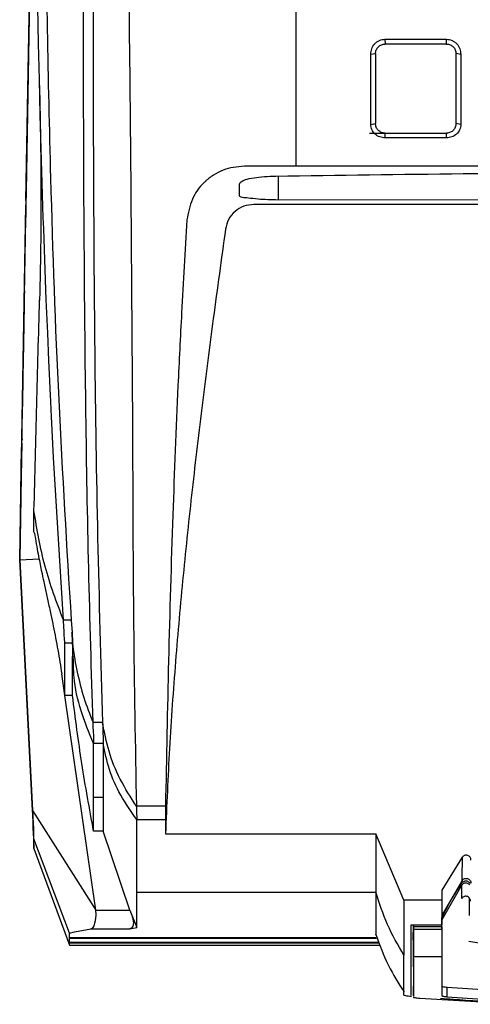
# Model space of a CAD drawing. Extents: x 594 to 1520, y 236 to 1207.
# Tile 42 of 71: x 995 to 1042, y 928 to 1031. Entities that reach past the tile are written whole.
import ezdxf

# ---------------------------------------------------------------- set-up
doc = ezdxf.new("R2010")
doc.units = 0
doc.header["$LTSCALE"] = 5
doc.layers.get('0').update_dxf_attribs({"linetype": 'CONTINUOUS'})

msp = doc.modelspace()

# ---------------------------------------------------------------- linework, layer by layer
at = {"color": 7, "linetype": 'Continuous'}
for p, q in [((995.89, 1012.12), (996.36, 1038.73)), ((995.89, 1012.12), (996.36, 1038.73)), ((996.32, 1036.84), (995.91, 1013.05)), ((1033.35, 1028.94), (1039.76, 1028.94)), ((1033.35, 1028.94), (1033.37, 1028.44)), ((1039.77, 1028.44), (1033.37, 1028.44)), ((1039.77, 1028.44), (1039.76, 1028.94)), ((1031.87, 1027.37), (1032.37, 1027.44)), ((1031.87, 1020.06), (1031.87, 1027.37)), ((1032.37, 1027.44), (1032.37, 1020.14)), ((1041.27, 1027.36), (1040.77, 1027.44)), ((1040.77, 1020.14), (1040.77, 1027.44)), ((1041.27, 1027.36), (1041.27, 1020.05)), ((1031.87, 1020.06), (1032.37, 1020.14)), ((1041.27, 1020.05), (1040.77, 1020.14)), ((1031.74, 1019.14), (1039.84, 1019.14)), ((1033.36, 1018.65), (1033.37, 1019.14)), ((1033.37, 1019.14), (1039.77, 1019.14)), ((1039.76, 1018.65), (1039.77, 1019.14)), ((1039.76, 1018.65), (1033.36, 1018.65)), ((1061.07, 1015.71), (1032.39, 1015.71)), ((1018.19, 1012.61), (1018.19, 1013.85)), ((995.46, 987.31), (995.88, 1011.62)), ((995.46, 987.31), (995.88, 1011.62)), ((1061.07, 1012.22), (1022.19, 1012.17)), ((995.86, 1010.26), (995.44, 986.33)), ((995.49, 989.26), (995.53, 991.41)), ((995.53, 991.41), (995.52, 990.64)), ((995.53, 991.41), (995.54, 991.79)), ((995.24, 974.65), (995.44, 986.33)), ((995.45, 986.8), (995.39, 983.37)), ((995.44, 986.33), (995.44, 986.2)), ((995.43, 985.51), (995.24, 974.65)), ((996.8, 977.36), (996.73, 977.58)), ((995.24, 974.65), (997.26, 974.74)), ((995.24, 974.65), (996.58, 948.52)), ((995.24, 974.65), (995.24, 974.65)), ((996.58, 948.5), (995.24, 974.65)), ((995.24, 974.65), (995.24, 974.65)), ((1000.61, 968.34), (999.81, 968.34)), ((1000.61, 968.34), (1000.7, 967.07)), ((999.95, 965.97), (1000.75, 965.97)), ((1000.84, 964.09), (1000.82, 964.58)), ((999.95, 960.48), (999.62, 962.75)), ((1000.75, 960.48), (999.95, 960.48)), ((1003.19, 938.11), (999.95, 960.48)), ((1003.89, 957.67), (1002.89, 957.67)), ((1003.95, 955.49), (1002.95, 955.49)), ((1002.95, 949.89), (1003.95, 949.89)), ((1010.45, 948.95), (1007.41, 948.95)), ((996.63, 947.32), (996.57, 948.65)), ((996.58, 948.5), (1003.19, 938.11)), ((1007.45, 947.55), (1010.45, 947.55)), ((1010.45, 947.55), (1010.45, 946.08)), ((996.68, 946.56), (996.68, 946.2)), ((996.68, 946.2), (996.68, 945.71)), ((1003.95, 946.35), (1002.95, 946.35)), ((1006.73, 938.11), (1003.95, 946.35)), ((1010.45, 946.08), (1032.39, 946.08)), ((1035.32, 939.15), (1032.39, 946.08)), ((996.68, 945.71), (996.68, 945.5)), ((996.68, 945.49), (996.73, 944.57)), ((996.73, 945.2), (996.73, 945.56)), ((1000.45, 935.69), (996.73, 945.56)), ((996.71, 944.54), (1000.45, 934.47)), ((1039.32, 940.18), (1041.43, 943.64)), ((1041.38, 940.73), (1039.29, 937.1)), ((1041.42, 941.21), (1039.32, 937.6)), ((1007.45, 939.99), (1032.39, 939.99)), ((1039.32, 939.15), (1039.32, 940.18)), ((1039.32, 939.15), (1035.32, 939.15)), ((1039.32, 936.59), (1039.32, 939.15)), ((1042.17, 938.51), (1042.17, 939.37)), ((1003.19, 938.11), (1006.73, 938.11)), ((1006.73, 938.11), (1007.45, 936.3)), ((1036.09, 936.59), (1039.32, 936.59)), ((1036.09, 933.42), (1036.09, 936.59)), ((1036.29, 936.59), (1036.29, 935.76)), ((1036.32, 936.59), (1036.32, 936.35)), ((1036.32, 936.59), (1036.32, 936.12)), ((1039.29, 937.31), (1039.29, 937.1)), ((1039.29, 936.35), (1039.29, 937.31)), ((1039.29, 936.08), (1039.29, 937.1)), ((1000.45, 935.71), (1000.94, 935.86)), ((1000.45, 935.69), (1000.45, 935.71)), ((1000.45, 935.21), (1000.45, 935.69)), ((1000.94, 935.86), (1002.67, 936.15)), ((1002.67, 936.15), (1006.73, 936.15)), ((1006.73, 936.15), (1007.45, 936.3)), ((1032.39, 936.3), (1032.39, 935.71)), ((1032.39, 935.71), (1032.39, 935.6)), ((1036.32, 935.76), (1036.29, 935.76)), ((1036.32, 936.35), (1036.32, 936.08)), ((1039.29, 936.35), (1036.32, 936.35)), ((1036.32, 935.76), (1036.32, 936.12)), ((1039.29, 936.08), (1036.32, 936.08)), ((1036.32, 936.08), (1036.32, 933.22)), ((1039.29, 936.35), (1039.29, 936.08)), ((1039.29, 936.08), (1039.29, 933.22)), ((1032.39, 935.21), (1000.45, 935.21)), ((1000.45, 935.21), (1000.45, 935.17)), ((1000.45, 934.74), (1000.45, 935.17)), ((1000.45, 935.17), (1032.46, 935.17)), ((1000.45, 934.74), (1000.45, 934.71)), ((1032.73, 934.74), (1000.45, 934.74)), ((1000.45, 934.51), (1000.45, 934.71)), ((1000.45, 934.71), (1032.75, 934.71)), ((1000.45, 934.46), (1032.85, 934.46)), ((1036.3, 934.17), (1036.32, 930.16)), ((1036.32, 933.08), (1036.32, 934.09)), ((1039.29, 933.22), (1036.32, 933.22)), ((1036.32, 933.08), (1036.32, 933.22)), ((1036.32, 929.16), (1036.32, 930.16)), ((1039.29, 930.19), (1039.29, 929.18)), ((1039.82, 930.07), (1039.85, 930.07)), ((1039.82, 930.07), (1039.82, 929.07)), ((1039.85, 930.07), (1051.49, 929.31)), ((1036.32, 929.11), (1036.32, 929.04)), ((1036.32, 929.04), (1036.32, 929.04)), ((1036.99, 928.92), (1047.49, 928.29)), ((1039.82, 929.07), (1051.49, 928.31))]:
    msp.add_line(p, q, dxfattribs=at)
at = {"color": 8, "linetype": 'Continuous'}
for p, q in [((1022.19, 1014.67), (1022.19, 1012.17)), ((1036.32, 936.59), (1036.32, 936.08)), ((1036.29, 935.77), (1036.3, 934.17)), ((1036.32, 934.09), (1036.31, 935.76)), ((1036.32, 929.04), (1036.32, 929.04))]:
    msp.add_line(p, q, dxfattribs=at)
at = {"color": 7, "linetype": 'Continuous', "flags": 128}
msp.add_lwpolyline([(999.81, 968.34), (999.1, 979.66), (998.78, 985.33), (998.63, 988.17), (998.56, 989.59), (998.53, 990.3), (998.51, 990.65), (998.5, 990.83), (998.49, 990.92), (998.49, 990.96), (998.49, 990.99), (998.49, 991), (998.49, 991), (998.49, 991.01), (998.49, 991.01), (998.49, 991.01), (998.49, 991.01), (998.49, 991.01), (998.49, 991.01), (998.49, 991.01), (998.49, 991.01), (998.49, 991.01), (998.49, 991.01), (998.49, 991.01), (998.49, 991.01), (998.49, 991.02), (998.49, 991.04), (998.49, 991.09), (998.48, 991.26), (998.45, 991.76), (998.38, 993.32), (998.28, 995.45), (998.16, 998.27), (998.01, 1001.77), (997.85, 1005.97), (997.81, 1007.01), (997.78, 1008.08), (997.74, 1009.19), (997.7, 1010.33), (997.66, 1011.51), (997.62, 1012.72), (997.58, 1013.97), (997.48, 1017.48), (997.38, 1021.07), (997.29, 1024.75), (997.2, 1028.51), (997.12, 1032.37)], dxfattribs=at)
at = {"color": 7, "linetype": 'Continuous'}
for points, knots in [([(997.83, 1061.07), (997.85, 1055.87), (997.89, 1045.48), (998.09, 1029.95), (998.49, 1011.88), (999.21, 991.32), (1000.14, 976), (1000.61, 968.34)], [0, 0, 0, 0, 0.1666611, 0.3333308, 0.5000068, 0.7500017, 1, 1, 1, 1]), ([(1002.89, 957.67), (1002.73, 963.01), (1002.41, 973.7), (1002.13, 989.88), (1001.94, 1008.84), (1001.88, 1030.63), (1001.89, 1047.06), (1001.9, 1055.27)], [0, 0, 0, 0, 0.166673, 0.333369, 0.500062, 0.750029, 1, 1, 1, 1]), ([(1002.9, 1051.77), (1002.89, 1046.37), (1002.89, 1034.39), (1002.91, 1015.92), (1003.04, 996.37), (1003.32, 976.92), (1003.7, 964.09), (1003.89, 957.67)], [0, 0, 0, 0, 0.170529, 0.377859, 0.585229, 0.79263, 1, 1, 1, 1]), ([(1006.45, 1044.9), (1006.55, 1038.41), (1006.74, 1025.42), (1006.88, 1006.09), (1007.03, 986.9), (1007.07, 967.84), (1007.3, 955.25), (1007.41, 948.95)], [0, 0, 0, 0, 0.199988, 0.400001, 0.599999, 0.799992, 1, 1, 1, 1]), ([(1024.07, 1015.71), (1024.07, 1019.72), (1024.07, 1027.75), (1024.07, 1035.82), (1024.07, 1039.86)], [0, 0, 0, 0, 0.500008, 1, 1, 1, 1]), ([(1031.87, 1027.37), (1031.89, 1027.57), (1031.93, 1027.97), (1032.2, 1028.4), (1032.5, 1028.67), (1032.76, 1028.82), (1033.05, 1028.92), (1033.25, 1028.93), (1033.35, 1028.94)], [0, 0, 0, 0, 0.249884, 0.499198, 0.624336, 0.749504, 0.874715, 1, 1, 1, 1]), ([(1032.37, 1027.44), (1032.38, 1027.58), (1032.41, 1027.84), (1032.65, 1028.17), (1032.98, 1028.4), (1033.24, 1028.43), (1033.37, 1028.44)], [0, 0, 0, 0, 0.25862, 0.511401, 0.757792, 1, 1, 1, 1]), ([(1039.76, 1028.94), (1039.86, 1028.93), (1040.06, 1028.92), (1040.35, 1028.82), (1040.62, 1028.67), (1040.92, 1028.4), (1041.2, 1027.97), (1041.24, 1027.56), (1041.27, 1027.36)], [0, 0, 0, 0, 0.125264, 0.250507, 0.375701, 0.500896, 0.750243, 1, 1, 1, 1]), ([(1039.77, 1028.44), (1039.84, 1028.44), (1039.97, 1028.43), (1040.22, 1028.35), (1040.44, 1028.2), (1040.6, 1028.01), (1040.73, 1027.77), (1040.75, 1027.58), (1040.77, 1027.44)], [0, 0, 0, 0, 0.1341173, 0.2606745, 0.4904748, 0.6182682, 0.7432314, 1, 1, 1, 1]), ([(997.3, 1024.11), (997.33, 1023.03), (997.37, 1021.04), (997.42, 1018.08), (997.44, 1015.29), (997.45, 1012.97), (997.44, 1011.02), (997.44, 1009.37), (997.43, 1007.71), (997.4, 1005.94), (997.36, 1003.91), (997.33, 1002.5), (997.31, 1001.69)], [0, 0, 0, 0, 0.1509055, 0.2789371, 0.3951043, 0.5059834, 0.5770914, 0.6470348, 0.7199998, 0.795598, 0.8832148, 1, 1, 1, 1]), ([(1033.36, 1018.65), (1033.17, 1018.67), (1032.79, 1018.71), (1032.29, 1019.03), (1032.01, 1019.42), (1031.89, 1019.78), (1031.87, 1019.97), (1031.87, 1020.06)], [0, 0, 0, 0, 0.249934, 0.499509, 0.749012, 0.874484, 1, 1, 1, 1]), ([(1033.37, 1019.14), (1033.29, 1019.15), (1033.16, 1019.16), (1032.97, 1019.22), (1032.8, 1019.31), (1032.6, 1019.48), (1032.41, 1019.76), (1032.38, 1020.02), (1032.37, 1020.14)], [0, 0, 0, 0, 0.136884, 0.254825, 0.383527, 0.506541, 0.75117, 1, 1, 1, 1]), ([(1041.27, 1020.05), (1041.26, 1019.96), (1041.25, 1019.77), (1041.12, 1019.41), (1040.84, 1019.02), (1040.34, 1018.71), (1039.95, 1018.67), (1039.76, 1018.65)], [0, 0, 0, 0, 0.125639, 0.251183, 0.500606, 0.750119, 1, 1, 1, 1]), ([(1040.77, 1020.14), (1040.75, 1020.02), (1040.72, 1019.76), (1040.51, 1019.44), (1040.24, 1019.25), (1039.99, 1019.16), (1039.84, 1019.15), (1039.77, 1019.14)], [0, 0, 0, 0, 0.2466771, 0.4922198, 0.7210537, 0.8543621, 1, 1, 1, 1]), ([(1018.68, 1015.71), (1017.93, 1015.63), (1016.79, 1015.51), (1015.61, 1014.88), (1015.08, 1014.51), (1014.82, 1014.3), (1014.7, 1014.2), (1014.64, 1014.14), (1014.61, 1014.11), (1014.59, 1014.1), (1014.58, 1014.09), (1014.58, 1014.09), (1014.58, 1014.09), (1014.58, 1014.09), (1014.58, 1014.09), (1014.58, 1014.09), (1014.58, 1014.08), (1014.58, 1014.08), (1014.58, 1014.08), (1014.58, 1014.08), (1014.55, 1014.06), (1013.99, 1013.54), (1013.09, 1012.28), (1012.83, 1010.83), (1012.69, 1010.09)], [0, 0, 0, 0, 0.248448, 0.373172, 0.435572, 0.466766, 0.482362, 0.49016, 0.494059, 0.496008, 0.496983, 0.49747, 0.497714, 0.497836, 0.497897, 0.497927, 0.497942, 0.49795, 0.497953, 0.497956, 0.497957, 0.511351, 0.749645, 1, 1, 1, 1]), ([(1024.07, 1015.71), (1023.17, 1015.71), (1021.38, 1015.71), (1019.58, 1015.71), (1018.68, 1015.71)], [0, 0, 0, 0, 0.500189, 1, 1, 1, 1]), ([(1032.39, 1015.71), (1031.01, 1015.71), (1028.23, 1015.71), (1025.46, 1015.71), (1024.07, 1015.71)], [0, 0, 0, 0, 0.49986, 1, 1, 1, 1]), ([(1018.19, 1013.85), (1018.22, 1013.92), (1018.29, 1014.07), (1018.79, 1014.33), (1019.61, 1014.49), (1020.74, 1014.63), (1021.57, 1014.65), (1021.98, 1014.67)], [0, 0, 0, 0, 0.192924, 0.368956, 0.593395, 0.796279, 1, 1, 1, 1]), ([(1021.98, 1014.67), (1028.49, 1014.76), (1041.51, 1014.95), (1054.55, 1015.03), (1061.07, 1015.07)], [0, 0, 0, 0, 0.499985, 1, 1, 1, 1]), ([(995.91, 1013.05), (995.9, 1012.69), (995.89, 1011.84), (995.87, 1010.85), (995.86, 1010.26)], [0, 0, 0, 0, 0.4168403, 1, 1, 1, 1]), ([(1022.19, 1012.17), (1021.83, 1012.18), (1021.1, 1012.19), (1020.01, 1012.26), (1019.09, 1012.38), (1018.51, 1012.42), (1018.23, 1012.49), (1018.2, 1012.57), (1018.19, 1012.61)], [0, 0, 0, 0, 0.173274, 0.346111, 0.559085, 0.747448, 0.873651, 1, 1, 1, 1]), ([(1019.68, 1011.71), (1019.32, 1011.67), (1018.6, 1011.59), (1017.67, 1011.02), (1016.97, 1010.17), (1016.79, 1009.47), (1016.71, 1009.13)], [0, 0, 0, 0, 0.250107, 0.500127, 0.750065, 1, 1, 1, 1]), ([(1061.07, 1011.71), (1061.07, 1011.71), (1061.07, 1011.71), (1061.07, 1011.71), (1061.07, 1011.71), (1061.07, 1011.71), (1061.06, 1011.71), (1061.03, 1011.71), (1060.93, 1011.71), (1060.5, 1011.71), (1053.63, 1011.71), (1039.94, 1011.71), (1026.58, 1011.71), (1019.68, 1011.71)], [0, 0, 0, 0, 0.000001, 0.000002, 0.000008, 0.000031, 0.000123, 0.00049, 0.001956, 0.007818, 0.03126, 0.500011, 1, 1, 1, 1]), ([(1012.69, 1010.09), (1012.5, 1006.86), (1012.15, 1001.1), (1011.65, 990.84), (1011.17, 978.73), (1010.74, 964.1), (1010.55, 954), (1010.45, 948.95)], [0, 0, 0, 0, 0.156892, 0.280335, 0.500321, 0.750047, 1, 1, 1, 1]), ([(1016.71, 1009.13), (1016.28, 1006.02), (1015.45, 1000), (1014.28, 990.94), (1013.22, 982), (1012.27, 973.01), (1011.47, 964.02), (1010.83, 955.04), (1010.58, 949.05), (1010.45, 946.08)], [0, 0, 0, 0, 0.148134, 0.287913, 0.432315, 0.574066, 0.715886, 0.859562, 1, 1, 1, 1]), ([(995.73, 1002.69), (995.7, 1001.24), (995.65, 998.3), (995.59, 994.66), (995.55, 992.74), (995.54, 991.79)], [0, 0, 0, 0, 0.331057, 0.66858, 1, 1, 1, 1]), ([(996.73, 979.77), (996.83, 983.43), (997.02, 990.72), (997.21, 998.1), (997.31, 1001.77)], [0, 0, 0, 0, 0.501698, 1, 1, 1, 1]), ([(995.56, 987.2), (995.47, 987.2), (995.3, 987.2), (995.48, 987.2), (995.57, 987.2)], [0, 0, 0, 0, 0.473998, 1, 1, 1, 1]), ([(995.44, 986.2), (995.44, 986.23), (995.44, 986.28), (995.45, 986.63), (995.45, 986.8)], [0, 0, 0, 0, 0.503682, 1, 1, 1, 1]), ([(996.73, 977.58), (996.72, 977.63), (996.71, 977.74), (996.71, 978.24), (996.71, 978.91), (996.73, 979.48), (996.73, 979.77)], [0, 0, 0, 0, 0.250735, 0.499999, 0.749265, 1, 1, 1, 1]), ([(999.81, 968.34), (999.1, 970.2), (997.7, 973.92), (997.05, 977.82), (996.73, 979.77)], [0, 0, 0, 0, 0.500001, 1, 1, 1, 1]), ([(996.78, 977.41), (996.91, 976.67), (997.15, 975.21), (997.51, 973.5), (997.77, 972.27), (997.9, 971.68), (998.04, 971.04), (998.18, 970.37), (998.33, 969.67), (998.53, 968.73), (998.76, 967.65), (999, 966.42), (999.23, 965.17), (999.45, 963.91), (999.56, 963.15), (999.62, 962.75)], [0, 0, 0, 0, 0.0523905, 0.1023625, 0.1523362, 0.2044192, 0.2566401, 0.3081885, 0.3591074, 0.4097238, 0.4995951, 0.6033585, 0.7212265, 0.8533849, 1, 1, 1, 1]), ([(999.95, 965.97), (999.94, 966.06), (999.92, 966.23), (999.88, 966.82), (999.86, 967.48), (999.82, 968.05), (999.81, 968.34)], [0, 0, 0, 0, 0.250057, 0.499969, 0.75026, 1, 1, 1, 1]), ([(1000.66, 967.07), (1000.68, 966.78), (1000.71, 966.2), (1000.74, 965.51), (1000.75, 964.9), (1000.75, 964.71), (1000.75, 964.61)], [0, 0, 0, 0, 0.2540396, 0.5054413, 0.7540297, 1, 1, 1, 1]), ([(999.95, 960.48), (999.95, 960.85), (999.95, 961.51), (999.95, 963.25), (999.95, 964.91), (999.95, 965.97)], [0, 0, 0, 0, 0.3135962, 0.5600004, 1, 1, 1, 1]), ([(1000.75, 960.48), (1000.75, 960.85), (1000.75, 961.52), (1000.75, 962.87), (1000.75, 964.01), (1000.75, 964.57)], [0, 0, 0, 0, 0.3945, 0.704474, 1, 1, 1, 1]), ([(1002.95, 946.35), (1002.52, 948.69), (1001.66, 953.38), (1001.06, 958.11), (1000.75, 960.48)], [0, 0, 0, 0, 0.5, 1, 1, 1, 1]), ([(1002.95, 955.49), (1002.96, 955.58), (1002.98, 955.76), (1002.97, 956.29), (1002.93, 956.9), (1002.9, 957.41), (1002.89, 957.67)], [0, 0, 0, 0, 0.250107, 0.499957, 0.750134, 1, 1, 1, 1]), ([(1007.41, 948.95), (1006.82, 949.88), (1005.64, 951.74), (1004.46, 954.67), (1004.08, 956.67), (1003.89, 957.67)], [0, 0, 0, 0, 0.3333302, 0.6666701, 1, 1, 1, 1]), ([(1003.89, 957.67), (1003.9, 957.41), (1003.92, 956.9), (1003.93, 956.29), (1003.95, 955.76), (1003.95, 955.58), (1003.95, 955.49)], [0, 0, 0, 0, 0.2490122, 0.5008529, 0.7494855, 1, 1, 1, 1]), ([(1002.95, 949.89), (1002.95, 950.7), (1002.95, 952.32), (1002.95, 954.43), (1002.95, 955.49)], [0, 0, 0, 0, 0.500001, 1, 1, 1, 1]), ([(1007.45, 947.55), (1006.86, 948.39), (1005.68, 950.09), (1004.5, 952.76), (1004.13, 954.58), (1003.95, 955.49)], [0, 0, 0, 0, 0.33333, 0.66667, 1, 1, 1, 1]), ([(1003.95, 955.49), (1003.95, 954.43), (1003.95, 952.32), (1003.95, 950.7), (1003.95, 949.89)], [0, 0, 0, 0, 0.499998, 1, 1, 1, 1]), ([(1002.95, 946.35), (1002.95, 946.82), (1002.95, 947.78), (1002.95, 949.19), (1002.95, 949.89)], [0, 0, 0, 0, 0.5, 1, 1, 1, 1]), ([(1003.95, 949.89), (1003.95, 949.19), (1003.95, 947.78), (1003.95, 946.82), (1003.95, 946.35)], [0, 0, 0, 0, 0.5, 1, 1, 1, 1]), ([(1007.41, 948.95), (1007.42, 948.79), (1007.43, 948.45), (1007.44, 948.06), (1007.45, 947.72), (1007.45, 947.6), (1007.45, 947.55)], [0, 0, 0, 0, 0.248368, 0.499939, 0.75158, 1, 1, 1, 1]), ([(1010.45, 948.95), (1010.45, 948.79), (1010.45, 948.46), (1010.45, 948.12), (1010.45, 947.91), (1010.45, 947.82), (1010.45, 947.78), (1010.45, 947.76), (1010.45, 947.75), (1010.45, 947.74), (1010.45, 947.74), (1010.45, 947.74), (1010.45, 947.74), (1010.45, 947.74), (1010.45, 947.74), (1010.45, 947.74), (1010.45, 947.74), (1010.45, 947.74), (1010.45, 947.74), (1010.45, 947.73), (1010.45, 947.71), (1010.45, 947.6), (1010.45, 947.57), (1010.45, 947.55)], [0, 0, 0, 0, 0.242049, 0.499231, 0.628745, 0.693049, 0.725081, 0.741067, 0.74905, 0.753042, 0.755037, 0.756035, 0.756534, 0.756782, 0.756908, 0.756969, 0.757004, 0.757019, 0.757025, 0.757035, 0.772214, 0.881065, 1, 1, 1, 1]), ([(996.58, 948.52), (996.59, 948.37), (996.6, 948.09), (996.62, 947.63), (996.65, 947.13), (996.67, 946.68), (996.67, 946.6), (996.68, 946.56)], [0, 0, 0, 0, 0.14891, 0.280913, 0.493456, 0.752598, 1, 1, 1, 1]), ([(996.73, 945.56), (996.72, 945.63), (996.72, 945.77), (996.68, 946.52), (996.64, 947.48), (996.6, 948.17), (996.58, 948.5)], [0, 0, 0, 0, 0.263989, 0.530623, 0.780348, 1, 1, 1, 1]), ([(996.69, 945.86), (996.69, 945.89), (996.68, 945.93), (996.67, 946.22), (996.65, 946.68), (996.64, 947.1), (996.63, 947.32)], [0, 0, 0, 0, 0.221499, 0.462004, 0.721511, 1, 1, 1, 1]), ([(1007.45, 939.99), (1007.45, 941.05), (1007.45, 943.17), (1007.45, 946.09), (1007.45, 947.55)], [0, 0, 0, 0, 0.5, 1, 1, 1, 1]), ([(1032.39, 946.08), (1032.39, 944.93), (1032.39, 942.62), (1032.39, 940.87), (1032.39, 939.99)], [0, 0, 0, 0, 0.5, 1, 1, 1, 1]), ([(996.73, 944.53), (996.73, 944.54), (996.73, 944.57), (996.73, 944.96), (996.73, 945.2)], [0, 0, 0, 0, 0.3754731, 1, 1, 1, 1]), ([(1042.32, 943.33), (1042.32, 943.38), (1042.31, 943.49), (1042.24, 943.63), (1042.13, 943.75), (1041.99, 943.82), (1041.83, 943.85), (1041.68, 943.83), (1041.53, 943.76), (1041.46, 943.68), (1041.43, 943.64)], [0, 0, 0, 0, 0.125827, 0.249704, 0.375379, 0.499623, 0.624915, 0.749766, 0.87456, 1, 1, 1, 1]), ([(1041.42, 941.21), (1041.42, 941.59), (1041.42, 942.34), (1041.43, 943.21), (1041.43, 943.64)], [0, 0, 0, 0, 0.50001, 1, 1, 1, 1]), ([(1039.29, 937.31), (1039.44, 937.62), (1039.75, 938.26), (1040.42, 939.49), (1040.99, 940.36), (1041.38, 940.95)], [0, 0, 0, 0, 0.250983, 0.501964, 1, 1, 1, 1]), ([(1041.37, 939.32), (1041.37, 939.51), (1041.37, 939.88), (1041.38, 940.73), (1041.38, 940.73), (1041.38, 940.73)], [0, 0, 0, 0, 0.51748, 0.999994, 1, 1, 1, 1]), ([(1041.38, 940.95), (1041.41, 940.99), (1041.49, 941.07), (1041.64, 941.15), (1041.81, 941.17), (1041.98, 941.13), (1042.12, 941.04), (1042.2, 940.96), (1042.22, 940.9), (1042.22, 940.9)], [0, 0, 0, 0, 0.166567, 0.333177, 0.497788, 0.662803, 0.825565, 0.993021, 1, 1, 1, 1]), ([(1041.38, 940.73), (1041.41, 940.77), (1041.48, 940.86), (1041.62, 940.93), (1041.78, 940.96), (1041.94, 940.93), (1042.09, 940.86), (1042.16, 940.78), (1042.19, 940.74)], [0, 0, 0, 0, 0.1668952, 0.3332485, 0.5000639, 0.6665782, 0.8333549, 1, 1, 1, 1]), ([(1041.42, 941.21), (1041.45, 941.25), (1041.52, 941.33), (1041.66, 941.4), (1041.82, 941.43), (1041.98, 941.4), (1042.12, 941.33), (1042.23, 941.22), (1042.31, 941.08), (1042.32, 940.97), (1042.32, 940.92)], [0, 0, 0, 0, 0.125371, 0.249753, 0.375999, 0.501519, 0.624965, 0.748642, 0.873537, 1, 1, 1, 1]), ([(1007.45, 936.3), (1007.45, 936.79), (1007.45, 937.77), (1007.45, 939.25), (1007.45, 939.99)], [0, 0, 0, 0, 0.5, 1, 1, 1, 1]), ([(1035.32, 933.42), (1034.72, 934.46), (1033.5, 936.55), (1032.76, 938.84), (1032.39, 939.99)], [0, 0, 0, 0, 0.4999993, 1, 1, 1, 1]), ([(1032.39, 939.99), (1032.39, 939.25), (1032.39, 937.77), (1032.39, 936.79), (1032.39, 936.3)], [0, 0, 0, 0, 0.5, 1, 1, 1, 1]), ([(1035.32, 939.15), (1035.32, 938.05), (1035.32, 935.86), (1035.32, 934.23), (1035.32, 933.42)], [0, 0, 0, 0, 0.499993, 1, 1, 1, 1]), ([(1042.29, 939.04), (1042.28, 939.1), (1042.27, 939.22), (1042.18, 939.37), (1042.06, 939.48), (1041.9, 939.55), (1041.73, 939.56), (1041.56, 939.51), (1041.44, 939.42), (1041.39, 939.35), (1041.37, 939.32)], [0, 0, 0, 0, 0.13307, 0.266165, 0.398677, 0.530022, 0.660285, 0.790028, 0.920047, 1, 1, 1, 1]), ([(1002.67, 936.15), (1002.75, 936.19), (1002.93, 936.27), (1003.07, 936.66), (1003.16, 937.1), (1003.22, 937.56), (1003.2, 937.9), (1003.19, 938.11)], [0, 0, 0, 0, 0.232384, 0.499013, 0.654961, 0.790192, 1, 1, 1, 1]), ([(1006.73, 938.11), (1006.82, 937.88), (1006.96, 937.51), (1007.08, 937.07), (1007.11, 936.77), (1007.08, 936.52), (1006.97, 936.26), (1006.82, 936.2), (1006.73, 936.15)], [0, 0, 0, 0, 0.249258, 0.379829, 0.500044, 0.620821, 0.750739, 1, 1, 1, 1]), ([(1042.17, 937.54), (1042.17, 937.57), (1042.17, 937.64), (1042.17, 937.66), (1042.17, 937.75), (1042.17, 937.88), (1042.17, 938.04), (1042.17, 938.25), (1042.17, 938.43), (1042.17, 938.51)], [0, 0, 0, 0, 0.137138, 0.281083, 0.424995, 0.569097, 0.713451, 0.85708, 1, 1, 1, 1]), ([(1032.37, 935.63), (1032.79, 934.5), (1033.6, 932.28), (1034.77, 930.48), (1035.34, 929.59)], [0, 0, 0, 0, 0.509637, 1, 1, 1, 1]), ([(1042.11, 934.87), (1045.4, 934.35), (1049.01, 933.77), (1052.65, 933.48), (1052.97, 933.45)], [0, 0, 0, 0, 0.910881, 1, 1, 1, 1]), ([(1035.32, 929.24), (1035.32, 929.72), (1035.32, 930.66), (1035.32, 932.5), (1035.32, 933.42)], [0, 0, 0, 0, 0.500006, 1, 1, 1, 1]), ([(1036.09, 929.24), (1036.09, 929.72), (1036.09, 930.67), (1036.09, 932.51), (1036.09, 933.42)], [0, 0, 0, 0, 0.505267, 1, 1, 1, 1]), ([(1036.32, 933.08), (1036.32, 932.24), (1036.32, 930.54), (1036.32, 929.62), (1036.32, 929.16)], [0, 0, 0, 0, 0.495101, 1, 1, 1, 1]), ([(1039.29, 933.22), (1039.29, 932.36), (1039.29, 930.61), (1039.29, 929.66), (1039.29, 929.18)], [0, 0, 0, 0, 0.495059, 1, 1, 1, 1]), ([(1039.29, 930.18), (1039.32, 930.16), (1039.38, 930.12), (1039.69, 930.09), (1039.82, 930.07)], [0, 0, 0, 0, 0.559961, 1, 1, 1, 1]), ([(1036.13, 929.09), (1035.89, 929.11), (1035.43, 929.16), (1035.36, 929.22), (1035.32, 929.24)], [0, 0, 0, 0, 0.499998, 1, 1, 1, 1]), ([(1036.32, 929.04), (1036.35, 929.02), (1036.41, 928.98), (1036.8, 928.94), (1036.99, 928.92)], [0, 0, 0, 0, 0.50054, 1, 1, 1, 1]), ([(1047.49, 928.45), (1045.59, 928.51), (1042.81, 928.61), (1040.02, 928.82), (1039.13, 928.88)], [0, 0, 0, 0, 0.679822, 1, 1, 1, 1]), ([(1039.29, 929.18), (1039.32, 929.16), (1039.37, 929.12), (1039.68, 929.09), (1039.82, 929.07)], [0, 0, 0, 0, 0.552498, 1, 1, 1, 1])]:
    msp.add_open_spline(points, degree=3, knots=knots, dxfattribs=at)
at = {"color": 8, "linetype": 'Continuous'}
for points, knots in [([(1000.7, 967.07), (1000.72, 966.59), (1000.8, 965.21), (1001.21, 962.94), (1001.88, 960.27), (1002.55, 958.54), (1002.89, 957.67)], [0, 0, 0, 0, 0.150434, 0.433624, 0.716814, 1, 1, 1, 1]), ([(1002.95, 955.49), (1002.48, 956.62), (1001.55, 958.89), (1000.89, 961.79), (1000.85, 963.53), (1000.84, 964.09)], [0, 0, 0, 0, 0.404825, 0.809664, 1, 1, 1, 1])]:
    msp.add_open_spline(points, degree=3, knots=knots, dxfattribs=at)

doc.saveas('drawing.dxf')
